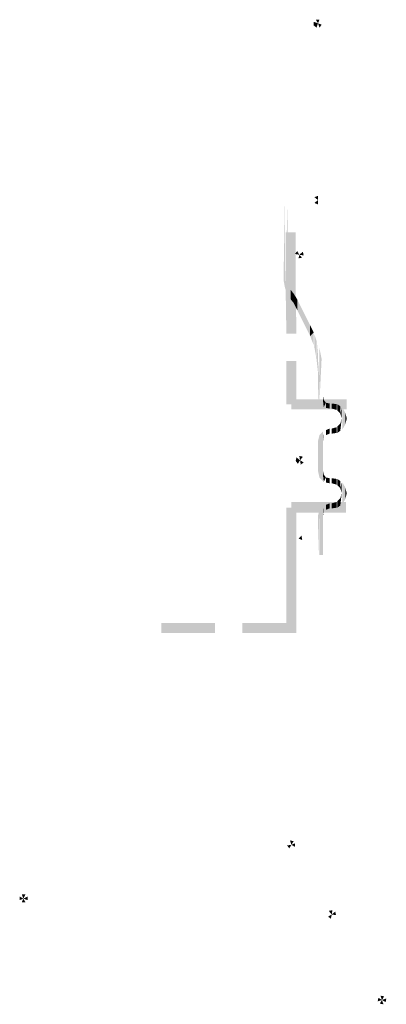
# Model space of a CAD drawing. Header units: inches. Extents: x 53031 to 98566, y -51777 to -15616.
# Tile 1 of 45: x 59751 to 59773, y -30479 to -30421. Entities that reach past the tile are written whole.
import ezdxf

# ---------------------------------------------------------------- set-up
doc = ezdxf.new("R2010")
doc.units = ezdxf.units.IN
doc.header["$MEASUREMENT"] = 0
doc.layers.get('0').update_dxf_attribs({"lineweight": 0})

msp = doc.modelspace()

# ---------------------------------------------------------------- hatches: boundary and pattern name
for points in [[(59768.411, -30421.422), (59768.411, -30421.633), (59768.665, -30421.506)], [(59768.411, -30421.633), (59768.581, -30421.76), (59768.665, -30421.506)], [(59768.75, -30421.295), (59768.538, -30421.295), (59768.665, -30421.506)], [(59768.75, -30421.76), (59768.877, -30421.591), (59768.665, -30421.506)], [(59766.718, -30431.92), (59766.718, -30437.085), (59766.633, -30436.619)], [(59766.887, -30431.92), (59766.887, -30437.551), (59766.718, -30437.085)], [(59768.665, -30431.666), (59768.454, -30431.751), (59768.665, -30431.92)], [(59768.454, -30432.09), (59768.665, -30432.174), (59768.665, -30431.92)], [(59767.438, -30434.926), (59767.311, -30435.095), (59767.565, -30435.138)], [(59767.522, -30435.349), (59767.734, -30435.307), (59767.565, -30435.138)], [(59767.819, -30435.18), (59767.776, -30434.968), (59767.565, -30435.138)], [(59767.057, -30437.212), (59766.93, -30436.619), (59766.93, -30437.635)], [(59767.226, -30437.424), (59767.057, -30437.212), (59767.057, -30437.762)], [(59767.226, -30437.424), (59767.226, -30437.974), (59767.057, -30437.762)], [(59767.438, -30437.762), (59767.226, -30437.424), (59767.226, -30437.974)], [(59767.438, -30437.762), (59767.438, -30438.397), (59767.226, -30437.974)], [(59768.2, -30439.286), (59767.438, -30437.762), (59767.438, -30438.397)], [(59768.2, -30439.286), (59768.2, -30439.921), (59767.438, -30438.397)], [(59768.411, -30439.71), (59768.2, -30439.286), (59768.2, -30439.921)], [(59768.411, -30439.71), (59768.411, -30440.472), (59768.2, -30439.921)], [(59768.581, -30440.218), (59768.454, -30439.837), (59768.454, -30440.599)], [(59768.581, -30440.218), (59768.581, -30441.318), (59768.454, -30440.599)], [(59768.665, -30440.345), (59768.665, -30442.08), (59768.581, -30441.318)], [(59768.708, -30440.472), (59768.708, -30443.689), (59768.665, -30443.477)], [(59768.877, -30441.276), (59768.75, -30440.641), (59768.75, -30443.858)], [(59768.746, -30442.351), (59768.661, -30441.546), (59768.661, -30444.256)], [(59769.004, -30443.689), (59768.962, -30443.477), (59768.962, -30444.07)], [(59769.131, -30443.858), (59769.004, -30443.689), (59769.004, -30444.112)], [(59769.343, -30443.901), (59769.131, -30443.858), (59769.131, -30444.155)], [(59769.343, -30443.901), (59769.343, -30444.197), (59769.131, -30444.155)], [(59769.766, -30443.943), (59769.47, -30443.901), (59769.47, -30444.197)], [(59769.766, -30443.943), (59769.766, -30444.282), (59769.47, -30444.197)], [(59769.978, -30444.07), (59769.808, -30443.943), (59769.808, -30444.324)], [(59769.978, -30444.07), (59769.978, -30444.493), (59769.808, -30444.324)], [(59770.062, -30444.155), (59770.062, -30444.79), (59769.978, -30444.493)], [(59770.274, -30444.451), (59770.105, -30444.155), (59770.105, -30445.425)], [(59770.274, -30444.451), (59770.274, -30445.128), (59770.105, -30445.425)], [(59770.359, -30444.79), (59770.274, -30444.451), (59770.274, -30445.128)], [(59769.766, -30445.298), (59769.47, -30445.382), (59769.47, -30445.679)], [(59769.766, -30445.298), (59769.766, -30445.636), (59769.47, -30445.679)], [(59769.978, -30445.086), (59769.808, -30445.255), (59769.808, -30445.636)], [(59769.978, -30445.086), (59769.978, -30445.509), (59769.808, -30445.636)], [(59770.062, -30444.79), (59769.978, -30445.086), (59769.978, -30445.509)], [(59768.75, -30445.763), (59768.665, -30446.102), (59768.665, -30447.88)], [(59768.75, -30445.763), (59768.75, -30448.261), (59768.665, -30447.88)], [(59768.962, -30445.552), (59768.75, -30445.763), (59768.75, -30448.261)], [(59768.962, -30445.552), (59768.962, -30448.473), (59768.75, -30448.261)], [(59769.004, -30445.509), (59769.004, -30445.89), (59768.962, -30446.102)], [(59769.343, -30445.382), (59769.131, -30445.467), (59769.131, -30445.763)], [(59769.343, -30445.382), (59769.343, -30445.679), (59769.131, -30445.763)], [(59767.395, -30447.076), (59767.353, -30447.287), (59767.607, -30447.245)], [(59767.776, -30447.033), (59767.565, -30446.991), (59767.607, -30447.245)], [(59767.353, -30447.287), (59767.48, -30447.457), (59767.607, -30447.245)], [(59767.649, -30447.499), (59767.819, -30447.372), (59767.607, -30447.245)], [(59769.004, -30448.092), (59768.962, -30447.88), (59768.962, -30448.473)], [(59769.131, -30448.261), (59769.004, -30448.092), (59769.004, -30448.515)], [(59769.343, -30448.303), (59769.131, -30448.261), (59769.131, -30448.557)], [(59769.343, -30448.303), (59769.343, -30448.6), (59769.131, -30448.557)], [(59769.766, -30448.346), (59769.47, -30448.303), (59769.47, -30448.6)], [(59769.766, -30448.346), (59769.766, -30448.684), (59769.47, -30448.6)], [(59769.978, -30448.473), (59769.808, -30448.346), (59769.808, -30448.727)], [(59769.978, -30448.473), (59769.978, -30448.896), (59769.808, -30448.727)], [(59770.062, -30448.515), (59770.062, -30449.192), (59769.978, -30448.896)], [(59770.274, -30448.854), (59770.105, -30448.557), (59770.105, -30449.827)], [(59770.062, -30449.192), (59769.978, -30449.489), (59769.978, -30449.912)], [(59770.274, -30448.854), (59770.274, -30449.531), (59770.105, -30449.827)], [(59770.359, -30449.192), (59770.274, -30448.854), (59770.274, -30449.531)], [(59768.962, -30449.954), (59768.75, -30450.166), (59768.75, -30452.833)], [(59768.962, -30449.954), (59768.962, -30452.833), (59768.75, -30452.833)], [(59769.004, -30449.87), (59769.004, -30450.293), (59768.962, -30450.505)], [(59769.343, -30449.785), (59769.131, -30449.87), (59769.131, -30450.166)], [(59769.343, -30449.785), (59769.343, -30450.081), (59769.131, -30450.166)], [(59769.766, -30449.7), (59769.47, -30449.785), (59769.47, -30450.081)], [(59769.766, -30449.7), (59769.766, -30450.039), (59769.47, -30450.081)], [(59769.978, -30449.489), (59769.808, -30449.658), (59769.808, -30450.039)], [(59769.978, -30449.489), (59769.978, -30449.912), (59769.808, -30450.039)], [(59768.75, -30450.166), (59768.665, -30450.505), (59768.665, -30452.833)], [(59767.522, -30451.859), (59767.734, -30451.944), (59767.692, -30451.69)], [(59767.226, -30469.682), (59767.014, -30469.639), (59767.099, -30469.893)], [(59766.845, -30469.936), (59766.972, -30470.105), (59767.099, -30469.893)], [(59767.311, -30470.02), (59767.311, -30469.809), (59767.099, -30469.893)], [(59751.097, -30472.941), (59751.097, -30473.153), (59751.309, -30473.068)], [(59751.436, -30472.814), (59751.224, -30472.814), (59751.309, -30473.068)], [(59751.224, -30473.28), (59751.436, -30473.28), (59751.309, -30473.068)], [(59751.563, -30473.153), (59751.563, -30472.941), (59751.309, -30473.068)], [(59769.512, -30473.746), (59769.3, -30473.788), (59769.47, -30474)], [(59769.258, -30474.127), (59769.427, -30474.254), (59769.47, -30474)], [(59769.724, -30474.042), (59769.681, -30473.83), (59769.47, -30474)], [(59772.221, -30478.91), (59772.179, -30479.122), (59772.433, -30479.037)], [(59772.56, -30478.826), (59772.348, -30478.783), (59772.433, -30479.037)], [(59772.645, -30479.164), (59772.687, -30478.953), (59772.433, -30479.037)], [(59772.306, -30479.249), (59772.518, -30479.291), (59772.433, -30479.037)]]:
    msp.add_hatch(color=7).paths.add_polyline_path(points)
at = {"true_color": 0xff0505}
for points in [[(59767.353, -30433.825), (59766.76, -30433.825), (59767.353, -30437.254)], [(59766.76, -30433.825), (59767.353, -30437.254), (59766.76, -30437.254)], [(59767.353, -30437.254), (59766.76, -30437.254), (59767.395, -30439.794)], [(59766.76, -30437.254), (59767.395, -30439.794), (59766.803, -30439.794)], [(59767.395, -30441.403), (59766.803, -30441.403), (59767.395, -30443.943)], [(59766.803, -30441.403), (59767.395, -30443.943), (59766.803, -30443.943)], [(59767.099, -30443.647), (59767.099, -30444.239), (59770.359, -30443.647)], [(59767.099, -30444.239), (59770.359, -30443.647), (59770.359, -30444.239)], [(59767.099, -30449.7), (59767.099, -30450.335), (59770.316, -30449.7)], [(59767.099, -30450.335), (59770.316, -30449.7), (59770.316, -30450.335)], [(59766.803, -30454.145), (59767.395, -30454.145), (59766.803, -30450.039)], [(59767.395, -30454.145), (59766.803, -30450.039), (59767.395, -30450.039)], [(59766.803, -30457.428), (59767.395, -30457.428), (59766.803, -30454.145)], [(59767.395, -30457.428), (59766.803, -30454.145), (59767.395, -30454.145)], [(59759.432, -30456.83), (59759.432, -30457.422), (59762.607, -30456.83)], [(59759.432, -30457.422), (59762.607, -30456.83), (59762.607, -30457.422)], [(59764.216, -30456.83), (59764.216, -30457.422), (59767.391, -30456.83)], [(59764.216, -30457.422), (59767.391, -30456.83), (59767.391, -30457.422)]]:
    msp.add_hatch(color=1, dxfattribs=at).paths.add_polyline_path(points)

doc.saveas('drawing.dxf')
